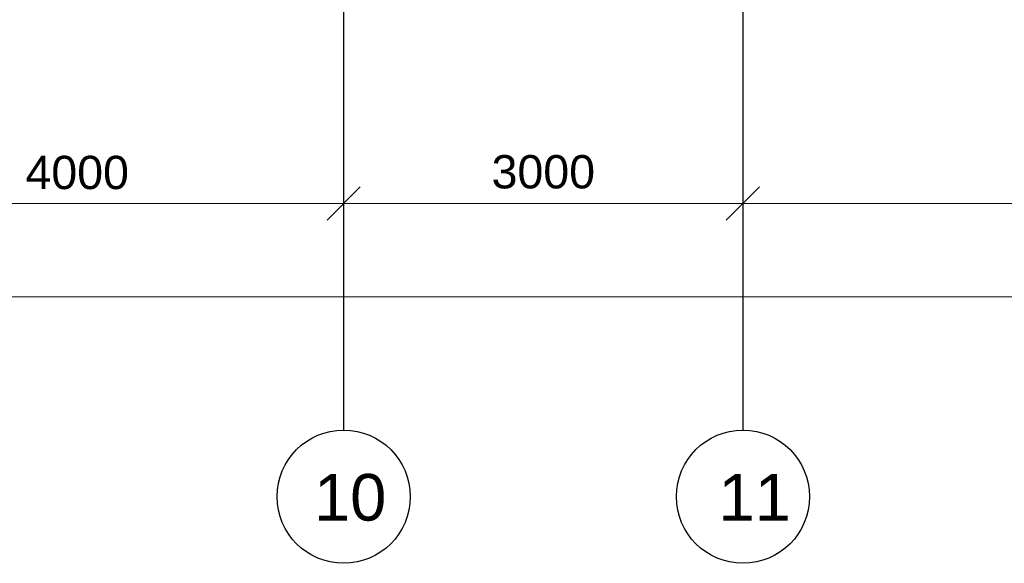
# Model space of a CAD drawing. Header units: millimetres. Extents: x -7161 to 110057, y -144197 to 43481.
# Tile 12 of 30: x 49915 to 57309, y -8612 to -4531. Entities that reach past the tile are written whole.
import ezdxf

# ---------------------------------------------------------------- set-up
doc = ezdxf.new("R2010")
doc.units = ezdxf.units.MM
doc.layers.add('Обмерные чертежи _09_02_2026_ 3 эт_dwg', color=8, linetype='Continuous', lineweight=9)
doc.layers.add('Оси', color=7, linetype='Continuous', lineweight=9)
doc.styles.add('Arial', font='arial.ttf', dxfattribs={"height": 250})
doc.styles.add('Arial_1', font='arial.ttf', dxfattribs={"height": 350})

# ---------------------------------------------------------------- blocks, each defined once
blk = doc.blocks.new('Обмерные чертежи _09_02_2026_ 3 эт_dwg__Oblique-2039261-Cхема демонтажа сборных ребристых плит перекрытия 3 этажа в осях _Г-Ж_1-3 и Г-Ж_10-12_')
at = {"layer": 'Оси'}
blk.add_line((-0.5, -0.5), (0.5, 0.5), dxfattribs=at)
blk = doc.blocks.new('Обмерные чертежи _09_02_2026_ 3 эт_dwg_ось сокольники-2039262-Cхема демонтажа сборных ребристых плит перекрытия 3 этажа в осях _Г-Ж_1-3 и Г-Ж_10-12_')
at = {"layer": 'Оси'}
for p, q in [((-459217.2, 37824.4), (-454816.1, 37824.4)), ((-455216.1, 37824.4), (-451817.7, 37824.4)), ((-452217.7, 37824.4), (-445319.6, 37824.4)), ((-507564, 37124.4), (-445319.6, 37124.4))]:
    blk.add_line(p, q, dxfattribs=at)
at = {"layer": 'Оси', "color": 250, "lineweight": 30, "flags": 128}
for points in [[(-455016.1, 84678), (-455016.1, 80156.6), (-455016.1, 63892), (-455016.1, 56540.4), (-455016.1, 51884.2), (-455016.1, 45174.3), (-455016.1, 43179.1), (-455016.1, 36624.4), (-455016.1, 36124.4)], [(-452017.7, 84678), (-452017.7, 80156.6), (-452017.7, 63892), (-452017.7, 56540.4), (-452017.7, 51884.2), (-452017.7, 45174.3), (-452017.7, 43179.1), (-452017.7, 36624.4), (-452017.7, 36124.4)]]:
    blk.add_lwpolyline(points, dxfattribs=at)
at = {"layer": 'Оси', "flags": 128}
for points in [[(-455016.1, 38024.4), (-455016.1, 36686.9)], [(-452017.7, 38024.4), (-452017.7, 36686.9)]]:
    blk.add_lwpolyline(points, close=True, dxfattribs=at)
at = {"layer": 'Оси', "color": 250, "lineweight": 30}
for centre in [(-455016.1, 35624.4), (-452017.7, 35624.4)]:
    blk.add_circle(centre, 500, dxfattribs=at)
at = {"xscale": 250, "yscale": 250, "zscale": 250}
for p in [(-455016.1, 37824.4), (-452017.7, 37824.4)]:
    blk.add_blockref('Обмерные чертежи _09_02_2026_ 3 эт_dwg__Oblique-2039261-Cхема демонтажа сборных ребристых плит перекрытия 3 этажа в осях _Г-Ж_1-3 и Г-Ж_10-12_', p, dxfattribs=at)
at = {"xscale": 250, "yscale": 250, "zscale": 250, "rotation": 180}
for p in [(-455016.1, 37824.4), (-452017.7, 37824.4)]:
    blk.add_blockref('Обмерные чертежи _09_02_2026_ 3 эт_dwg__Oblique-2039261-Cхема демонтажа сборных ребристых плит перекрытия 3 этажа в осях _Г-Ж_1-3 и Г-Ж_10-12_', p, dxfattribs=at)
at = {"layer": 'Оси', "lineweight": 30, "line_spacing_factor": 0.941778}
for s, insert, char_height, width, attachment_point, style in [('4000', (-457016.7, 38183.6), 250, 930.438, 2, 'Arial'), ('3000', (-453516.9, 38188.8), 250, 930.438, 2, 'Arial'), ('10', (-455239.3, 35795.1), 350, 651.306, 1, 'Arial_1'), ('11', (-452201.5, 35795.1), 350, 651.306, 1, 'Arial_1')]:
    blk.add_mtext(s, dxfattribs=dict(at, insert=insert, char_height=char_height, width=width, attachment_point=attachment_point, style=style))
blk = doc.blocks.new('Обмерные чертежи _09_02_2026_ 3 эт_dwg-2039254-Cхема демонтажа сборных ребристых плит перекрытия 3 этажа в осях _Г-Ж_1-3 и Г-Ж_10-12_')
blk.add_blockref('Обмерные чертежи _09_02_2026_ 3 эт_dwg_ось сокольники-2039262-Cхема демонтажа сборных ребристых плит перекрытия 3 этажа в осях _Г-Ж_1-3 и Г-Ж_10-12_', (-90010.3, -192960))

msp = doc.modelspace()

# ---------------------------------------------------------------- block references
at = {"layer": 'Обмерные чертежи _09_02_2026_ 3 эт_dwg', "color": 7}
msp.add_blockref('Обмерные чертежи _09_02_2026_ 3 эт_dwg-2039254-Cхема демонтажа сборных ребристых плит перекрытия 3 этажа в осях _Г-Ж_1-3 и Г-Ж_10-12_', (597374.3, 149223.7), dxfattribs=at)

doc.saveas('drawing.dxf')
